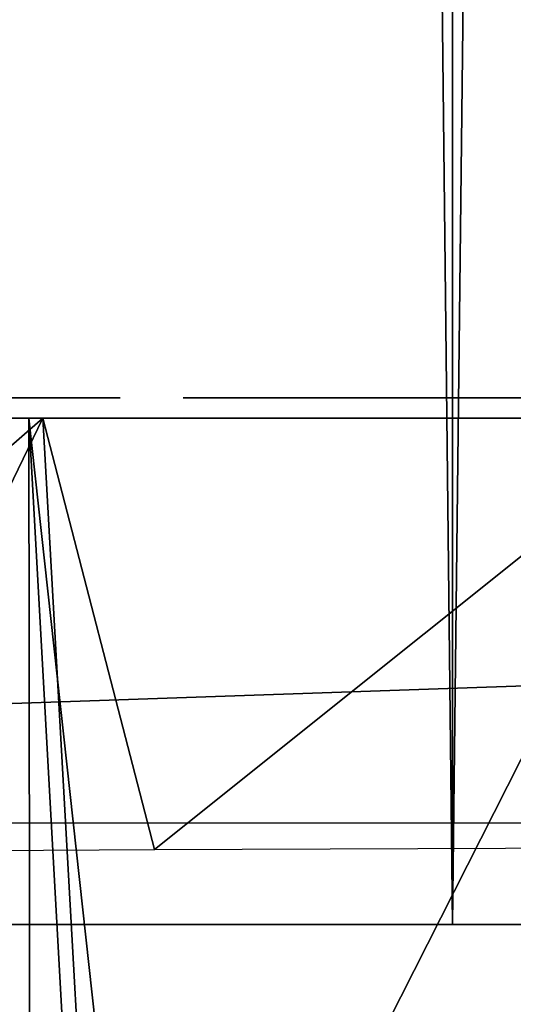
# Model space of a CAD drawing. Header units: millimetres. Extents: x -68 to 68, y 0 to 255.
# Tile 39 of 217: x -9.8 to -7.36, y 27.11 to 31.97. Entities that reach past the tile are written whole.
import ezdxf

# ---------------------------------------------------------------- set-up
doc = ezdxf.new("R2010")
doc.units = ezdxf.units.MM
doc.header["$LTSCALE"] = 41.718519
for name, color, linetype in [('15', 7, 'CONTINUOUS'), ('2', 7, 'CONTINUOUS'), ('20', 7, 'CONTINUOUS'), ('28', 7, 'CONTINUOUS'), ('29', 7, 'CONTINUOUS'), ('3', 7, 'CONTINUOUS'), ('5', 7, 'CONTINUOUS'), ('82', 7, 'CONTINUOUS'), ('83', 7, 'CONTINUOUS'), ('9', 7, 'CONTINUOUS')]:
    doc.layers.add(name, color=color, linetype=linetype)

msp = doc.modelspace()

# ---------------------------------------------------------------- linework, layer by layer
at = {"layer": '15', "color": 252, "linetype": 'Continuous', "true_color": 0x96918c}
for points in [[(-43.8192, 30, -48.3471), (-46.1387, 30, -46.1387), (43.8192, 30, -48.3471), (-43.8192, 30, -48.3471)], [(43.8192, 30, -48.3471), (-46.1387, 30, -46.1387), (46.1387, 30, -46.1387), (43.8192, 30, -48.3471)], [(46.1387, 30, -46.1387), (-46.1387, 30, -46.1387), (-43.4871, 30, -44.7371), (46.1387, 30, -46.1387)], [(-43.8192, 30, 48.3471), (46.1387, 30, 46.1387), (-46.1387, 30, 46.1387), (-43.8192, 30, 48.3471)], [(-46.1387, 30, 46.1387), (46.1387, 30, 46.1387), (43.4871, 30, 44.7371), (-46.1387, 30, 46.1387)], [(-43.3937, 30, 44.7336), (-46.1387, 30, 46.1387), (43.4871, 30, 44.7371), (-43.3937, 30, 44.7336)], [(-41.3942, 30, -50.4389), (-43.8192, 30, -48.3471), (41.3942, 30, -50.4389), (-41.3942, 30, -50.4389)], [(41.3942, 30, -50.4389), (-43.8192, 30, -48.3471), (43.8192, 30, -48.3471), (41.3942, 30, -50.4389)], [(43.8192, 30, 48.3471), (46.1387, 30, 46.1387), (-43.8192, 30, 48.3471), (43.8192, 30, 48.3471)], [(-41.3942, 30, 50.4389), (43.8192, 30, 48.3471), (-43.8192, 30, 48.3471), (-41.3942, 30, 50.4389)], [(43.3937, 30, -44.7336), (46.1387, 30, -46.1387), (-43.4871, 30, -44.7371), (43.3937, 30, -44.7336)], [(43.3937, 30, -44.7336), (-43.4871, 30, -44.7371), (-43.3007, 30, -44.7231), (43.3937, 30, -44.7336)], [(-43.209, 30, 44.7057), (-43.3937, 30, 44.7336), (43.3007, 30, 44.7231), (-43.209, 30, 44.7057)], [(-43.3937, 30, 44.7336), (43.4871, 30, 44.7371), (43.3007, 30, 44.7231), (-43.3937, 30, 44.7336)], [(43.209, 30, -44.7057), (43.3937, 30, -44.7336), (-43.3007, 30, -44.7231), (43.209, 30, -44.7057)], [(-43.1186, 30, -44.6815), (43.209, 30, -44.7057), (-43.3007, 30, -44.7231), (-43.1186, 30, -44.6815)], [(-43.0304, 30, 44.6507), (-43.209, 30, 44.7057), (43.1186, 30, 44.6815), (-43.0304, 30, 44.6507)], [(43.1186, 30, 44.6815), (-43.209, 30, 44.7057), (43.3007, 30, 44.7231), (43.1186, 30, 44.6815)], [(43.0304, 30, -44.6507), (43.209, 30, -44.7057), (-43.1186, 30, -44.6815), (43.0304, 30, -44.6507)], [(-42.9447, 30, -44.6133), (43.0304, 30, -44.6507), (-43.1186, 30, -44.6815), (-42.9447, 30, -44.6133)], [(-42.8621, 30, 44.5696), (-43.0304, 30, 44.6507), (42.9447, 30, 44.6133), (-42.8621, 30, 44.5696)], [(42.9447, 30, 44.6133), (-43.0304, 30, 44.6507), (43.1186, 30, 44.6815), (42.9447, 30, 44.6133)], [(42.8621, 30, -44.5696), (43.0304, 30, -44.6507), (-42.9447, 30, -44.6133), (42.8621, 30, -44.5696)], [(-42.7829, 30, -44.5199), (42.8621, 30, -44.5696), (-42.9447, 30, -44.6133), (-42.7829, 30, -44.5199)], [(-42.7077, 30, 44.4644), (-42.8621, 30, 44.5696), (42.7829, 30, 44.5199), (-42.7077, 30, 44.4644)], [(42.7829, 30, 44.5199), (-42.8621, 30, 44.5696), (42.9447, 30, 44.6133), (42.7829, 30, 44.5199)], [(42.7077, 30, -44.4644), (42.8621, 30, -44.5696), (-42.7829, 30, -44.5199), (42.7077, 30, -44.4644)], [(-42.6369, 30, -44.4034), (42.7077, 30, -44.4644), (-42.7829, 30, -44.5199), (-42.6369, 30, -44.4034)], [(-42.5708, 30, 44.3373), (-42.7077, 30, 44.4644), (42.6369, 30, 44.4034), (-42.5708, 30, 44.3373)], [(42.6369, 30, 44.4034), (-42.7077, 30, 44.4644), (42.7829, 30, 44.5199), (42.6369, 30, 44.4034)], [(42.5708, 30, -44.3373), (42.7077, 30, -44.4644), (-42.6369, 30, -44.4034), (42.5708, 30, -44.3373)], [(-42.5098, 30, -44.2664), (42.5708, 30, -44.3373), (-42.6369, 30, -44.4034), (-42.5098, 30, -44.2664)], [(-42.4543, 30, 44.1912), (-42.5708, 30, 44.3373), (42.5098, 30, 44.2664), (-42.4543, 30, 44.1912)], [(42.5098, 30, 44.2664), (-42.5708, 30, 44.3373), (42.6369, 30, 44.4034), (42.5098, 30, 44.2664)], [(42.4543, 30, -44.1912), (42.5708, 30, -44.3373), (-42.5098, 30, -44.2664), (42.4543, 30, -44.1912)], [(-42.4045, 30, -44.1121), (42.4543, 30, -44.1912), (-42.5098, 30, -44.2664), (-42.4045, 30, -44.1121)], [(-42.3609, 30, 44.0294), (-42.4543, 30, 44.1912), (42.4045, 30, 44.1121), (-42.3609, 30, 44.0294)], [(42.4045, 30, 44.1121), (-42.4543, 30, 44.1912), (42.5098, 30, 44.2664), (42.4045, 30, 44.1121)], [(42.3609, 30, -44.0294), (42.4543, 30, -44.1912), (-42.4045, 30, -44.1121), (42.3609, 30, -44.0294)], [(-42.3235, 30, -43.9437), (42.3609, 30, -44.0294), (-42.4045, 30, -44.1121), (-42.3235, 30, -43.9437)], [(-42.2926, 30, 43.8555), (-42.3609, 30, 44.0294), (42.3235, 30, 43.9437), (-42.2926, 30, 43.8555)], [(42.3235, 30, 43.9437), (-42.3609, 30, 44.0294), (42.4045, 30, 44.1121), (42.3235, 30, 43.9437)], [(42.2926, 30, -43.8555), (42.3609, 30, -44.0294), (-42.3235, 30, -43.9437), (42.2926, 30, -43.8555)], [(-42.2684, 30, -43.7652), (42.2926, 30, -43.8555), (-42.3235, 30, -43.9437), (-42.2684, 30, -43.7652)], [(-42.251, 30, 43.6734), (-42.2926, 30, 43.8555), (42.2684, 30, 43.7652), (-42.251, 30, 43.6734)], [(42.2684, 30, 43.7652), (-42.2926, 30, 43.8555), (42.3235, 30, 43.9437), (42.2684, 30, 43.7652)], [(42.251, 30, -43.6734), (42.2926, 30, -43.8555), (-42.2684, 30, -43.7652), (42.251, 30, -43.6734)], [(-42.2406, 30, -43.5805), (42.251, 30, -43.6734), (-42.2684, 30, -43.7652), (-42.2406, 30, -43.5805)], [(-2.6272, 30, 43.4333), (-5.245, 30, 43.1954), (-42.251, 30, 43.3007), (-2.6272, 30, 43.4333)], [(-42.251, 30, 43.3007), (-5.245, 30, 43.1954), (-41.3222, 30, 43.2782), (-42.251, 30, 43.3007)], [(-42.2371, 30, 43.4871), (-2.6272, 30, 43.4333), (-42.251, 30, 43.3007), (-42.2371, 30, 43.4871)], [(-42.251, 30, 43.6734), (0, 30, 43.5127), (-42.2371, 30, 43.4871), (-42.251, 30, 43.6734)], [(0, 30, 43.5127), (-42.251, 30, 43.6734), (42.2406, 30, 43.5805), (0, 30, 43.5127)], [(42.2406, 30, 43.5805), (-42.251, 30, 43.6734), (42.2684, 30, 43.7652), (42.2406, 30, 43.5805)], [(-2.6272, 30, -43.4333), (0, 30, -43.5127), (-42.2406, 30, -43.3937), (-2.6272, 30, -43.4333)], [(0, 30, -43.5127), (42.251, 30, -43.6734), (-42.2406, 30, -43.5805), (0, 30, -43.5127)], [(-42.2406, 30, -43.3937), (0, 30, -43.5127), (-42.2406, 30, -43.5805), (-42.2406, 30, -43.3937)], [(-2.6272, 30, -43.4333), (-42.2406, 30, -43.3937), (-41.4093, 30, -43.2782), (-2.6272, 30, -43.4333)], [(0, 30, 43.5127), (-2.6272, 30, 43.4333), (-42.2371, 30, 43.4871), (0, 30, 43.5127)], [(-41.3222, 30, -43.2782), (-2.6272, 30, -43.4333), (-41.4093, 30, -43.2782), (-41.3222, 30, -43.2782)], [(-38.8694, 30, -52.4093), (-41.3942, 30, -50.4389), (38.8694, 30, -52.4093), (-38.8694, 30, -52.4093)], [(38.8694, 30, -52.4093), (-41.3942, 30, -50.4389), (41.3942, 30, -50.4389), (38.8694, 30, -52.4093)], [(41.3942, 30, 50.4389), (43.8192, 30, 48.3471), (-41.3942, 30, 50.4389), (41.3942, 30, 50.4389)], [(-38.8694, 30, 52.4093), (41.3942, 30, 50.4389), (-41.3942, 30, 50.4389), (-38.8694, 30, 52.4093)], [(-41.3222, 30, 43.2782), (-5.245, 30, 43.1954), (-41.2365, 30, 43.2631), (-41.3222, 30, 43.2782)], [(-41.2365, 30, -43.2631), (-2.6272, 30, -43.4333), (-41.3222, 30, -43.2782), (-41.2365, 30, -43.2631)], [(-41.2365, 30, 43.2631), (-5.245, 30, 43.1954), (-41.1546, 30, 43.2333), (-41.2365, 30, 43.2631)], [(-41.1546, 30, -43.2333), (-2.6272, 30, -43.4333), (-41.2365, 30, -43.2631), (-41.1546, 30, -43.2333)], [(-41.1546, 30, 43.2333), (-5.245, 30, 43.1954), (-41.0792, 30, 43.1898), (-41.1546, 30, 43.2333)], [(-5.245, 30, -43.1954), (-2.6272, 30, -43.4333), (-41.1546, 30, -43.2333), (-5.245, 30, -43.1954)], [(-41.0792, 30, -43.1898), (-5.245, 30, -43.1954), (-41.1546, 30, -43.2333), (-41.0792, 30, -43.1898)], [(-5.245, 30, 43.1954), (-7.8434, 30, 42.7999), (-41.0792, 30, 43.1898), (-5.245, 30, 43.1954)], [(-7.8434, 30, 42.7999), (-41.0124, 30, 43.1337), (-41.0792, 30, 43.1898), (-7.8434, 30, 42.7999)], [(-41.0124, 30, -43.1337), (-5.245, 30, -43.1954), (-41.0792, 30, -43.1898), (-41.0124, 30, -43.1337)], [(-7.8434, 30, 42.7999), (-10.4132, 30, 42.2483), (-41.0124, 30, 43.1337), (-7.8434, 30, 42.7999)], [(-7.8434, 30, -42.7999), (-5.245, 30, -43.1954), (-41.0124, 30, -43.1337), (-7.8434, 30, -42.7999)], [(-39.5978, 30, -41.7191), (-7.8434, 30, -42.7999), (-41.0124, 30, -43.1337), (-39.5978, 30, -41.7191)], [(-10.4132, 30, -42.2483), (-7.8434, 30, -42.7999), (-39.5978, 30, -41.7191), (-10.4132, 30, -42.2483)], [(-36.2509, 30, -54.2534), (-38.8694, 30, -52.4093), (36.2509, 30, -54.2534), (-36.2509, 30, -54.2534)], [(36.2509, 30, -54.2534), (-38.8694, 30, -52.4093), (38.8694, 30, -52.4093), (36.2509, 30, -54.2534)], [(38.8694, 30, 52.4093), (41.3942, 30, 50.4389), (-38.8694, 30, 52.4093), (38.8694, 30, 52.4093)], [(-36.2509, 30, 54.2534), (38.8694, 30, 52.4093), (-38.8694, 30, 52.4093), (-36.2509, 30, 54.2534)], [(-33.5452, 30, -55.9668), (-36.2509, 30, -54.2534), (33.5452, 30, -55.9668), (-33.5452, 30, -55.9668)], [(33.5452, 30, -55.9668), (-36.2509, 30, -54.2534), (36.2509, 30, -54.2534), (33.5452, 30, -55.9668)], [(36.2509, 30, 54.2534), (38.8694, 30, 52.4093), (-36.2509, 30, 54.2534), (36.2509, 30, 54.2534)], [(-33.5452, 30, 55.9668), (36.2509, 30, 54.2534), (-36.2509, 30, 54.2534), (-33.5452, 30, 55.9668)], [(-30.7586, 30, -57.5454), (-33.5452, 30, -55.9668), (30.7586, 30, -57.5454), (-30.7586, 30, -57.5454)], [(30.7586, 30, -57.5454), (-33.5452, 30, -55.9668), (33.5452, 30, -55.9668), (30.7586, 30, -57.5454)], [(33.5452, 30, 55.9668), (36.2509, 30, 54.2534), (-33.5452, 30, 55.9668), (33.5452, 30, 55.9668)], [(-30.7586, 30, 57.5454), (33.5452, 30, 55.9668), (-33.5452, 30, 55.9668), (-30.7586, 30, 57.5454)], [(-27.898, 30, -58.9853), (-30.7586, 30, -57.5454), (-6.3296, 30, -58.9179), (-27.898, 30, -58.9853)], [(-30.7586, 30, -57.5454), (30.7586, 30, -57.5454), (10.3376, 30, -58.3463), (-30.7586, 30, -57.5454)], [(9.6519, 30, -58.4586), (-30.7586, 30, -57.5454), (10.3376, 30, -58.3463), (9.6519, 30, -58.4586)], [(-30.7586, 30, -57.5454), (9.6519, 30, -58.4586), (-6.3296, 30, -58.9179), (-30.7586, 30, -57.5454)], [(30.7586, 30, 57.5454), (33.5452, 30, 55.9668), (-30.7586, 30, 57.5454), (30.7586, 30, 57.5454)], [(-27.898, 30, 58.9853), (30.7586, 30, 57.5454), (-30.7586, 30, 57.5454), (-27.898, 30, 58.9853)], [(-24.9701, 30, -60.2832), (-27.898, 30, -58.9853), (-8.9002, 30, -60.2335), (-24.9701, 30, -60.2832)], [(-27.898, 30, -58.9853), (-6.3296, 30, -58.9179), (-7.9203, 30, -59.5819), (-27.898, 30, -58.9853)], [(-8.9002, 30, -60.2335), (-27.898, 30, -58.9853), (-8.8292, 30, -60.0981), (-8.9002, 30, -60.2335)], [(-8.8292, 30, -60.0981), (-27.898, 30, -58.9853), (-8.7394, 30, -59.9734), (-8.8292, 30, -60.0981)], [(-8.7394, 30, -59.9734), (-27.898, 30, -58.9853), (-8.6322, 30, -59.862), (-8.7394, 30, -59.9734)], [(-8.6322, 30, -59.862), (-27.898, 30, -58.9853), (-8.5091, 30, -59.766), (-8.6322, 30, -59.862)], [(-8.5091, 30, -59.766), (-27.898, 30, -58.9853), (-8.3731, 30, -59.6883), (-8.5091, 30, -59.766)], [(-8.3731, 30, -59.6883), (-27.898, 30, -58.9853), (-8.227, 30, -59.6308), (-8.3731, 30, -59.6883)], [(-8.227, 30, -59.6308), (-27.898, 30, -58.9853), (-8.0743, 30, -59.595), (-8.227, 30, -59.6308)], [(-8.0743, 30, -59.595), (-27.898, 30, -58.9853), (-7.9203, 30, -59.5819), (-8.0743, 30, -59.595)], [(27.898, 30, 58.9853), (30.7586, 30, 57.5454), (-27.898, 30, 58.9853), (27.898, 30, 58.9853)], [(-24.9701, 30, 60.2832), (27.898, 30, 58.9853), (-27.898, 30, 58.9853), (-24.9701, 30, 60.2832)], [(-8.9815, 30, -60.5275), (-24.9701, 30, -60.2832), (-8.9508, 30, -60.376), (-8.9815, 30, -60.5275)], [(-24.9701, 30, -60.2832), (-8.9815, 30, -60.5275), (-9.7652, 30, -60.5466), (-24.9701, 30, -60.2832)], [(-8.9508, 30, -60.376), (-24.9701, 30, -60.2832), (-8.9002, 30, -60.2335), (-8.9508, 30, -60.376)], [(-9.843, 30, -60.5549), (-24.9701, 30, -60.2832), (-9.7652, 30, -60.5466), (-9.843, 30, -60.5549)], [(24.9701, 30, 60.2832), (27.898, 30, 58.9853), (-24.9701, 30, 60.2832), (24.9701, 30, 60.2832)], [(-21.9821, 30, 61.4357), (24.9701, 30, 60.2832), (-24.9701, 30, 60.2832), (-21.9821, 30, 61.4357)], [(-18.941, 30, -62.4404), (-21.9821, 30, -61.4357), (-0.8774, 30, -62.2897), (-18.941, 30, -62.4404)], [(-0.8774, 30, -62.2897), (-21.9821, 30, -61.4357), (-0.9665, 30, -62.2811), (-0.8774, 30, -62.2897)], [(-0.9665, 30, -62.2811), (-21.9821, 30, -61.4357), (-2.6083, 30, -62.199), (-0.9665, 30, -62.2811)], [(-2.6083, 30, -62.199), (-21.9821, 30, -61.4357), (-3.2399, 30, -62.1656), (-2.6083, 30, -62.199)], [(-3.2399, 30, -62.1656), (-21.9821, 30, -61.4357), (-5.3201, 30, -62.0683), (-3.2399, 30, -62.1656)], [(-5.3201, 30, -62.0683), (-21.9821, 30, -61.4357), (-5.4075, 30, -62.0533), (-5.3201, 30, -62.0683)], [(-5.4075, 30, -62.0533), (-21.9821, 30, -61.4357), (-5.5117, 30, -62.0203), (-5.4075, 30, -62.0533)], [(-5.5117, 30, -62.0203), (-21.9821, 30, -61.4357), (-5.6097, 30, -61.9781), (-5.5117, 30, -62.0203)], [(-5.6097, 30, -61.9781), (-21.9821, 30, -61.4357), (-5.9412, 30, -61.9594), (-5.6097, 30, -61.9781)], [(-5.9412, 30, -61.9594), (-21.9821, 30, -61.4357), (-6.592, 30, -61.9022), (-5.9412, 30, -61.9594)], [(-6.592, 30, -61.9022), (-21.9821, 30, -61.4357), (-7.8889, 30, -61.7538), (-6.592, 30, -61.9022)], [(-7.8889, 30, -61.7538), (-21.9821, 30, -61.4357), (-8.0449, 30, -61.7447), (-7.8889, 30, -61.7538)], [(-8.0449, 30, -61.7447), (-21.9821, 30, -61.4357), (-8.1964, 30, -61.714), (-8.0449, 30, -61.7447)], [(-8.1964, 30, -61.714), (-21.9821, 30, -61.4357), (-8.339, 30, -61.6634), (-8.1964, 30, -61.714)], [(-8.339, 30, -61.6634), (-21.9821, 30, -61.4357), (-8.4744, 30, -61.5925), (-8.339, 30, -61.6634)], [(-8.4744, 30, -61.5925), (-21.9821, 30, -61.4357), (-8.599, 30, -61.5026), (-8.4744, 30, -61.5925)], [(-8.599, 30, -61.5026), (-21.9821, 30, -61.4357), (-9.7491, 30, -61.4579), (-8.599, 30, -61.5026)], [(-9.7491, 30, -61.4579), (-21.9821, 30, -61.4357), (-9.8311, 30, -61.4519), (-9.7491, 30, -61.4579)], [(21.9821, 30, 61.4357), (24.9701, 30, 60.2832), (-21.9821, 30, 61.4357), (21.9821, 30, 61.4357)], [(-18.941, 30, 62.4404), (21.9821, 30, 61.4357), (-21.9821, 30, 61.4357), (-18.941, 30, 62.4404)], [(-15.8545, 30, -63.2945), (-18.941, 30, -62.4404), (15.8545, 30, -63.2945), (-15.8545, 30, -63.2945)], [(15.8545, 30, -63.2945), (-18.941, 30, -62.4404), (18.941, 30, -62.4404), (15.8545, 30, -63.2945)], [(18.941, 30, -62.4404), (-18.941, 30, -62.4404), (-0.8774, 30, -62.2897), (18.941, 30, -62.4404)], [(18.941, 30, 62.4404), (21.9821, 30, 61.4357), (-18.941, 30, 62.4404), (18.941, 30, 62.4404)], [(-15.8545, 30, 63.2945), (18.941, 30, 62.4404), (-18.941, 30, 62.4404), (-15.8545, 30, 63.2945)], [(-12.7296, 30, -63.9962), (-15.8545, 30, -63.2945), (12.7296, 30, -63.9962), (-12.7296, 30, -63.9962)], [(12.7296, 30, -63.9962), (-15.8545, 30, -63.2945), (15.8545, 30, -63.2945), (12.7296, 30, -63.9962)], [(15.8545, 30, 63.2945), (18.941, 30, 62.4404), (-15.8545, 30, 63.2945), (15.8545, 30, 63.2945)], [(-12.7296, 30, 63.9962), (15.8545, 30, 63.2945), (-15.8545, 30, 63.2945), (-12.7296, 30, 63.9962)], [(-9.5742, 30, -64.5438), (-12.7296, 30, -63.9962), (9.5742, 30, -64.5438), (-9.5742, 30, -64.5438)], [(9.5742, 30, -64.5438), (-12.7296, 30, -63.9962), (12.7296, 30, -63.9962), (9.5742, 30, -64.5438)], [(12.7296, 30, 63.9962), (15.8545, 30, 63.2945), (-12.7296, 30, 63.9962), (12.7296, 30, 63.9962)], [(-9.5742, 30, 64.5438), (12.7296, 30, 63.9962), (-12.7296, 30, 63.9962), (-9.5742, 30, 64.5438)], [(-9.7652, 30, -60.5466), (-8.9815, 30, -60.5275), (-9.6871, 30, -60.5521), (-9.7652, 30, -60.5466)], [(-9.669, 30, -61.4497), (-8.599, 30, -61.5026), (-9.7491, 30, -61.4579), (-9.669, 30, -61.4497)], [(-8.9815, 30, -60.5275), (-8.9906, 30, -60.6835), (-9.6871, 30, -60.5521), (-8.9815, 30, -60.5275)], [(-9.6871, 30, -60.5521), (-8.9906, 30, -60.6835), (-9.6095, 30, -60.5715), (-9.6871, 30, -60.5521)], [(-9.5906, 30, -61.4273), (-8.599, 30, -61.5026), (-9.669, 30, -61.4497), (-9.5906, 30, -61.4273)], [(-9.6095, 30, -60.5715), (-8.9906, 30, -60.6835), (-9.5382, 30, -60.603), (-9.6095, 30, -60.5715)], [(-8.7104, 30, -61.3954), (-8.599, 30, -61.5026), (-9.5906, 30, -61.4273), (-8.7104, 30, -61.3954)], [(-9.5188, 30, -61.392), (-8.7104, 30, -61.3954), (-9.5906, 30, -61.4273), (-9.5188, 30, -61.392)], [(-6.3956, 30, -64.9358), (-9.5742, 30, -64.5438), (6.3956, 30, -64.9358), (-6.3956, 30, -64.9358)], [(6.3956, 30, -64.9358), (-9.5742, 30, -64.5438), (9.5742, 30, -64.5438), (6.3956, 30, -64.9358)], [(9.5742, 30, 64.5438), (12.7296, 30, 63.9962), (-9.5742, 30, 64.5438), (9.5742, 30, 64.5438)], [(-6.3956, 30, 64.9358), (9.5742, 30, 64.5438), (-9.5742, 30, 64.5438), (-6.3956, 30, 64.9358)], [(-9.5382, 30, -60.603), (-8.9906, 30, -60.6835), (-9.4724, 30, -60.6469), (-9.5382, 30, -60.603)], [(-9.455, 30, -61.3452), (-8.7104, 30, -61.3954), (-9.5188, 30, -61.392), (-9.455, 30, -61.3452)], [(-9.4724, 30, -60.6469), (-8.9906, 30, -60.6835), (-9.4153, 30, -60.7015), (-9.4724, 30, -60.6469)], [(-9.4011, 30, -61.2889), (-8.7104, 30, -61.3954), (-9.455, 30, -61.3452), (-9.4011, 30, -61.2889)], [(-8.9906, 30, -60.6835), (-8.9775, 30, -60.8375), (-9.4153, 30, -60.7015), (-8.9906, 30, -60.6835)], [(-9.4153, 30, -60.7015), (-8.9775, 30, -60.8375), (-9.368, 30, -60.7659), (-9.4153, 30, -60.7015)], [(-8.8065, 30, -61.2723), (-8.7104, 30, -61.3954), (-9.4011, 30, -61.2889), (-8.8065, 30, -61.2723)], [(-9.3578, 30, -61.224), (-8.8065, 30, -61.2723), (-9.4011, 30, -61.2889), (-9.3578, 30, -61.224)], [(-9.368, 30, -60.7659), (-8.9775, 30, -60.8375), (-9.3324, 30, -60.8379), (-9.368, 30, -60.7659)], [(-9.3267, 30, -61.1536), (-8.8065, 30, -61.2723), (-9.3578, 30, -61.224), (-9.3267, 30, -61.1536)], [(-8.9775, 30, -60.8375), (-8.9417, 30, -60.9903), (-9.3324, 30, -60.8379), (-8.9775, 30, -60.8375)], [(-9.3324, 30, -60.8379), (-8.9417, 30, -60.9903), (-9.3099, 30, -60.916), (-9.3324, 30, -60.8379)], [(-8.8842, 30, -61.1363), (-8.8065, 30, -61.2723), (-9.3267, 30, -61.1536), (-8.8842, 30, -61.1363)], [(-9.3075, 30, -61.0764), (-8.8842, 30, -61.1363), (-9.3267, 30, -61.1536), (-9.3075, 30, -61.0764)], [(-9.3099, 30, -60.916), (-8.9417, 30, -60.9903), (-9.3017, 30, -60.9955), (-9.3099, 30, -60.916)], [(-9.3017, 30, -60.9955), (-8.8842, 30, -61.1363), (-9.3075, 30, -61.0764), (-9.3017, 30, -60.9955)], [(-8.9417, 30, -60.9903), (-8.8842, 30, -61.1363), (-9.3017, 30, -60.9955), (-8.9417, 30, -60.9903)], [(-7.9203, 30, -59.5819), (-6.3296, 30, -58.9179), (-7.7643, 30, -59.591), (-7.9203, 30, -59.5819)], [(-7.7349, 30, -61.7407), (-6.592, 30, -61.9022), (-7.8889, 30, -61.7538), (-7.7349, 30, -61.7407)], [(-7.7643, 30, -59.591), (-6.3296, 30, -58.9179), (-7.6128, 30, -59.6217), (-7.7643, 30, -59.591)], [(-7.5822, 30, -61.705), (-6.592, 30, -61.9022), (-7.7349, 30, -61.7407), (-7.5822, 30, -61.705)], [(-7.6128, 30, -59.6217), (-6.3296, 30, -58.9179), (-7.4702, 30, -59.6723), (-7.6128, 30, -59.6217)], [(-7.4361, 30, -61.6474), (-6.592, 30, -61.9022), (-7.5822, 30, -61.705), (-7.4361, 30, -61.6474)], [(-7.4702, 30, -59.6723), (-6.3296, 30, -58.9179), (-7.3348, 30, -59.7433), (-7.4702, 30, -59.6723)], [(-7.3001, 30, -61.5697), (-6.592, 30, -61.9022), (-7.4361, 30, -61.6474), (-7.3001, 30, -61.5697)]]:
    msp.add_3dface(points, dxfattribs=at)
at = {"layer": '2', "color": 7, "linetype": 'Continuous', "true_color": 0xf5f5f5}
for points in [[(-9.6842, 30, -65.2856), (-6.4691, 30, -65.6822), (-31.0915, 30, -69), (-9.6842, 30, -65.2856)], [(-31.0915, 30, -69), (-6.4691, 30, -65.6822), (31.0915, 30, -69), (-31.0915, 30, -69)], [(-12.876, 30, -64.7318), (-9.6842, 30, -65.2856), (-31.0915, 30, -69), (-12.876, 30, -64.7318)], [(-9.6842, 30, 65.2856), (-12.876, 30, 64.7318), (-16.1549, 30, 65.5383), (-9.6842, 30, 65.2856)], [(-6.4691, 30, 65.6822), (-9.6842, 30, 65.2856), (-16.1549, 30, 65.5383), (-6.4691, 30, 65.6822)], [(-12.9694, 30, 66.2423), (-6.4691, 30, 65.6822), (-16.1549, 30, 65.5383), (-12.9694, 30, 66.2423)], [(-3.2385, 30, 65.9205), (-6.4691, 30, 65.6822), (-12.9694, 30, 66.2423), (-3.2385, 30, 65.9205)], [(0, 30, 66), (-3.2385, 30, 65.9205), (-12.9694, 30, 66.2423), (0, 30, 66)], [(12.9694, 30, 66.2423), (0, 30, 66), (-12.9694, 30, 66.2423), (12.9694, 30, 66.2423)], [(-9.7537, 30, 66.7916), (12.9694, 30, 66.2423), (-12.9694, 30, 66.2423), (-9.7537, 30, 66.7916)], [(9.7537, 30, 66.7916), (12.9694, 30, 66.2423), (-9.7537, 30, 66.7916), (9.7537, 30, 66.7916)], [(-6.5151, 30, 67.1848), (9.7537, 30, 66.7916), (-9.7537, 30, 66.7916), (-6.5151, 30, 67.1848)]]:
    msp.add_3dface(points, dxfattribs=at)
at = {"layer": '20', "color": 252, "linetype": 'Continuous', "true_color": 0x96918c}
for points in [[(-7.4474, 30, -60.6488), (-7.4508, 30, -60.727), (-8.3619, 30, -60.6879), (-7.4474, 30, -60.6488)], [(-8.3619, 30, -60.6879), (-7.4508, 30, -60.727), (-8.3519, 30, -60.7648), (-8.3619, 30, -60.6879)], [(-8.3585, 30, -60.6087), (-7.4474, 30, -60.6488), (-8.3619, 30, -60.6879), (-8.3585, 30, -60.6087)], [(-7.4573, 30, -60.5725), (-7.4474, 30, -60.6488), (-8.3585, 30, -60.6087), (-7.4573, 30, -60.5725)], [(-8.3416, 30, -60.5323), (-7.4573, 30, -60.5725), (-8.3585, 30, -60.6087), (-8.3416, 30, -60.5323)], [(-8.3519, 30, -60.7648), (-7.4508, 30, -60.727), (-7.4682, 30, -60.8062), (-8.3519, 30, -60.7648)], [(-8.3282, 30, -60.8404), (-8.3519, 30, -60.7648), (-7.4682, 30, -60.8062), (-8.3282, 30, -60.8404)], [(-7.4807, 30, -60.4977), (-7.4573, 30, -60.5725), (-8.3416, 30, -60.5323), (-7.4807, 30, -60.4977)], [(-8.3115, 30, -60.4601), (-7.4807, 30, -60.4977), (-8.3416, 30, -60.5323), (-8.3115, 30, -60.4601)], [(-8.2917, 30, -60.9111), (-8.3282, 30, -60.8404), (-7.4987, 30, -60.8801), (-8.2917, 30, -60.9111)], [(-7.4987, 30, -60.8801), (-8.3282, 30, -60.8404), (-7.4682, 30, -60.8062), (-7.4987, 30, -60.8801)], [(-7.5169, 30, -60.4278), (-7.4807, 30, -60.4977), (-8.3115, 30, -60.4601), (-7.5169, 30, -60.4278)], [(-8.2682, 30, -60.3927), (-7.5169, 30, -60.4278), (-8.3115, 30, -60.4601), (-8.2682, 30, -60.3927)], [(-8.2429, 30, -60.9753), (-8.2917, 30, -60.9111), (-7.5425, 30, -60.9486), (-8.2429, 30, -60.9753)], [(-7.5425, 30, -60.9486), (-8.2917, 30, -60.9111), (-7.4987, 30, -60.8801), (-7.5425, 30, -60.9486)], [(-7.5653, 30, -60.3642), (-7.5169, 30, -60.4278), (-8.2682, 30, -60.3927), (-7.5653, 30, -60.3642)], [(-8.2135, 30, -60.3338), (-7.5653, 30, -60.3642), (-8.2682, 30, -60.3927), (-8.2135, 30, -60.3338)], [(-8.1835, 30, -61.0302), (-8.2429, 30, -60.9753), (-7.597, 30, -61.0075), (-8.1835, 30, -61.0302)], [(-7.597, 30, -61.0075), (-8.2429, 30, -60.9753), (-7.5425, 30, -60.9486), (-7.597, 30, -61.0075)], [(-7.6244, 30, -60.3097), (-7.5653, 30, -60.3642), (-8.2135, 30, -60.3338), (-7.6244, 30, -60.3097)], [(-8.1493, 30, -60.2852), (-7.6244, 30, -60.3097), (-8.2135, 30, -60.3338), (-8.1493, 30, -60.2852)], [(-8.1151, 30, -61.0741), (-8.1835, 30, -61.0302), (-7.6607, 30, -61.0558), (-8.1151, 30, -61.0741)], [(-7.6607, 30, -61.0558), (-8.1835, 30, -61.0302), (-7.597, 30, -61.0075), (-7.6607, 30, -61.0558)], [(-7.693, 30, -60.266), (-7.6244, 30, -60.3097), (-8.1493, 30, -60.2852), (-7.693, 30, -60.266)], [(-8.0782, 30, -60.2486), (-7.693, 30, -60.266), (-8.1493, 30, -60.2852), (-8.0782, 30, -60.2486)], [(-8.0416, 30, -61.1045), (-8.1151, 30, -61.0741), (-7.731, 30, -61.0919), (-8.0416, 30, -61.1045)], [(-7.731, 30, -61.0919), (-8.1151, 30, -61.0741), (-7.6607, 30, -61.0558), (-7.731, 30, -61.0919)], [(-7.7669, 30, -60.2355), (-7.693, 30, -60.266), (-8.0782, 30, -60.2486), (-7.7669, 30, -60.2355)], [(-8.0021, 30, -60.2248), (-7.7669, 30, -60.2355), (-8.0782, 30, -60.2486), (-8.0021, 30, -60.2248)], [(-7.9638, 30, -61.1217), (-8.0416, 30, -61.1045), (-7.8065, 30, -61.1153), (-7.9638, 30, -61.1217)], [(-7.8065, 30, -61.1153), (-8.0416, 30, -61.1045), (-7.731, 30, -61.0919), (-7.8065, 30, -61.1153)], [(-7.846, 30, -60.2181), (-7.7669, 30, -60.2355), (-8.0021, 30, -60.2248), (-7.846, 30, -60.2181)], [(-7.9247, 30, -60.2147), (-7.846, 30, -60.2181), (-8.0021, 30, -60.2248), (-7.9247, 30, -60.2147)], [(-7.8838, 30, -61.1252), (-7.9638, 30, -61.1217), (-7.8065, 30, -61.1153), (-7.8838, 30, -61.1252)]]:
    msp.add_3dface(points, dxfattribs=at)
at = {"layer": '28', "color": 252, "linetype": 'Continuous', "true_color": 0x96918c}
for points in [[(-8.9903, 30.1, -60.6984), (-8.9815, 30.1, -60.5275), (-8.9724, 30.1, -60.867), (-8.9903, 30.1, -60.6984)], [(-8.9815, 30.1, -60.5275), (-8.9462, 30.1, -60.3601), (-8.9724, 30.1, -60.867), (-8.9815, 30.1, -60.5275)], [(-8.9724, 30.1, -60.867), (-8.9462, 30.1, -60.3601), (-8.9282, 30.1, -61.0307), (-8.9724, 30.1, -60.867)], [(-8.9462, 30.1, -60.3601), (-8.8857, 30.1, -60.2018), (-8.9282, 30.1, -61.0307), (-8.9462, 30.1, -60.3601)], [(-8.9282, 30.1, -61.0307), (-8.8857, 30.1, -60.2018), (-8.8586, 30.1, -61.1864), (-8.9282, 30.1, -61.0307)], [(-8.8857, 30.1, -60.2018), (-8.801, 30.1, -60.0548), (-8.8586, 30.1, -61.1864), (-8.8857, 30.1, -60.2018)], [(-8.8586, 30.1, -61.1864), (-8.801, 30.1, -60.0548), (-8.7651, 30.1, -61.3299), (-8.8586, 30.1, -61.1864)], [(-8.801, 30.1, -60.0548), (-8.6938, 30.1, -59.9222), (-8.7651, 30.1, -61.3299), (-8.801, 30.1, -60.0548)], [(-8.7651, 30.1, -61.3299), (-8.6938, 30.1, -59.9222), (-8.6503, 30.1, -61.4571), (-8.7651, 30.1, -61.3299)], [(-8.6938, 30.1, -59.9222), (-8.5667, 30.1, -59.8074), (-8.6503, 30.1, -61.4571), (-8.6938, 30.1, -59.9222)], [(-8.6503, 30.1, -61.4571), (-8.5667, 30.1, -59.8074), (-8.5177, 30.1, -61.5643), (-8.6503, 30.1, -61.4571)], [(-8.5667, 30.1, -59.8074), (-8.4232, 30.1, -59.7139), (-8.5177, 30.1, -61.5643), (-8.5667, 30.1, -59.8074)], [(-8.5177, 30.1, -61.5643), (-8.4232, 30.1, -59.7139), (-8.3707, 30.1, -61.6489), (-8.5177, 30.1, -61.5643)], [(-8.4232, 30.1, -59.7139), (-8.2675, 30.1, -59.6443), (-8.3585, 30.1, -60.6087), (-8.4232, 30.1, -59.7139)], [(-8.3707, 30.1, -61.6489), (-8.4232, 30.1, -59.7139), (-8.3619, 30.1, -60.6884), (-8.3707, 30.1, -61.6489)], [(-8.3619, 30.1, -60.6884), (-8.4232, 30.1, -59.7139), (-8.3585, 30.1, -60.6087), (-8.3619, 30.1, -60.6884)], [(-8.2124, 30.1, -61.7095), (-8.3707, 30.1, -61.6489), (-8.2411, 30.1, -60.9773), (-8.2124, 30.1, -61.7095)], [(-8.2411, 30.1, -60.9773), (-8.3707, 30.1, -61.6489), (-8.2902, 30.1, -60.9135), (-8.2411, 30.1, -60.9773)], [(-8.2902, 30.1, -60.9135), (-8.3707, 30.1, -61.6489), (-8.3274, 30.1, -60.8425), (-8.2902, 30.1, -60.9135)], [(-8.3274, 30.1, -60.8425), (-8.3707, 30.1, -61.6489), (-8.3514, 30.1, -60.7668), (-8.3274, 30.1, -60.8425)], [(-8.3514, 30.1, -60.7668), (-8.3707, 30.1, -61.6489), (-8.3619, 30.1, -60.6884), (-8.3514, 30.1, -60.7668)], [(-8.3585, 30.1, -60.6087), (-8.2675, 30.1, -59.6443), (-8.3417, 30.1, -60.5326), (-8.3585, 30.1, -60.6087)], [(-8.3417, 30.1, -60.5326), (-8.2675, 30.1, -59.6443), (-8.3119, 30.1, -60.4607), (-8.3417, 30.1, -60.5326)], [(-8.3119, 30.1, -60.4607), (-8.2675, 30.1, -59.6443), (-8.2695, 30.1, -60.3944), (-8.3119, 30.1, -60.4607)], [(-8.2695, 30.1, -60.3944), (-8.2675, 30.1, -59.6443), (-8.2155, 30.1, -60.3356), (-8.2695, 30.1, -60.3944)], [(-8.2675, 30.1, -59.6443), (-8.1037, 30.1, -59.6001), (-8.2155, 30.1, -60.3356), (-8.2675, 30.1, -59.6443)], [(-8.1818, 30.1, -61.0315), (-8.2124, 30.1, -61.7095), (-8.2411, 30.1, -60.9773), (-8.1818, 30.1, -61.0315)], [(-8.2155, 30.1, -60.3356), (-8.1037, 30.1, -59.6001), (-8.1516, 30.1, -60.2866), (-8.2155, 30.1, -60.3356)], [(-8.0449, 30.1, -61.7447), (-8.2124, 30.1, -61.7095), (-8.1145, 30.1, -61.0744), (-8.0449, 30.1, -61.7447)], [(-8.1145, 30.1, -61.0744), (-8.2124, 30.1, -61.7095), (-8.1818, 30.1, -61.0315), (-8.1145, 30.1, -61.0744)], [(-8.1516, 30.1, -60.2866), (-8.1037, 30.1, -59.6001), (-8.0801, 30.1, -60.2494), (-8.1516, 30.1, -60.2866)], [(-8.0413, 30.1, -61.1046), (-8.0449, 30.1, -61.7447), (-8.1145, 30.1, -61.0744), (-8.0413, 30.1, -61.1046)], [(-8.1037, 30.1, -59.6001), (-7.9352, 30.1, -59.5822), (-8.0801, 30.1, -60.2494), (-8.1037, 30.1, -59.6001)], [(-8.0801, 30.1, -60.2494), (-7.9352, 30.1, -59.5822), (-8.0039, 30.1, -60.2252), (-8.0801, 30.1, -60.2494)], [(-7.874, 30.1, -61.7535), (-8.0449, 30.1, -61.7447), (-7.883, 30.1, -61.1252), (-7.874, 30.1, -61.7535)], [(-7.9638, 30.1, -61.1217), (-8.0449, 30.1, -61.7447), (-8.0413, 30.1, -61.1046), (-7.9638, 30.1, -61.1217)], [(-8.0449, 30.1, -61.7447), (-7.9638, 30.1, -61.1217), (-7.883, 30.1, -61.1252), (-8.0449, 30.1, -61.7447)], [(-8.0039, 30.1, -60.2252), (-7.9352, 30.1, -59.5822), (-7.9253, 30.1, -60.2148), (-8.0039, 30.1, -60.2252)], [(-7.9352, 30.1, -59.5822), (-7.7643, 30.1, -59.591), (-7.9253, 30.1, -60.2148), (-7.9352, 30.1, -59.5822)], [(-7.9253, 30.1, -60.2148), (-7.7643, 30.1, -59.591), (-7.846, 30.1, -60.2181), (-7.9253, 30.1, -60.2148)], [(-7.8041, 30.1, -61.1148), (-7.874, 30.1, -61.7535), (-7.883, 30.1, -61.1252), (-7.8041, 30.1, -61.1148)], [(-7.7055, 30.1, -61.7356), (-7.874, 30.1, -61.7535), (-7.7284, 30.1, -61.0908), (-7.7055, 30.1, -61.7356)], [(-7.7284, 30.1, -61.0908), (-7.874, 30.1, -61.7535), (-7.8041, 30.1, -61.1148), (-7.7284, 30.1, -61.0908)], [(-7.846, 30.1, -60.2181), (-7.7643, 30.1, -59.591), (-7.7671, 30.1, -60.2354), (-7.846, 30.1, -60.2181)], [(-7.7671, 30.1, -60.2354), (-7.7643, 30.1, -59.591), (-7.6934, 30.1, -60.2658), (-7.7671, 30.1, -60.2354)], [(-7.7643, 30.1, -59.591), (-7.5969, 30.1, -59.6263), (-7.6934, 30.1, -60.2658), (-7.7643, 30.1, -59.591)], [(-7.6578, 30.1, -61.054), (-7.7055, 30.1, -61.7356), (-7.7284, 30.1, -61.0908), (-7.6578, 30.1, -61.054)], [(-7.5417, 30.1, -61.6914), (-7.7055, 30.1, -61.7356), (-7.5947, 30.1, -61.0054), (-7.5417, 30.1, -61.6914)], [(-7.5947, 30.1, -61.0054), (-7.7055, 30.1, -61.7356), (-7.6578, 30.1, -61.054), (-7.5947, 30.1, -61.0054)], [(-7.6934, 30.1, -60.2658), (-7.5969, 30.1, -59.6263), (-7.6262, 30.1, -60.3083), (-7.6934, 30.1, -60.2658)], [(-7.6262, 30.1, -60.3083), (-7.5969, 30.1, -59.6263), (-7.5672, 30.1, -60.3621), (-7.6262, 30.1, -60.3083)], [(-7.5969, 30.1, -59.6263), (-7.4386, 30.1, -59.6868), (-7.5672, 30.1, -60.3621), (-7.5969, 30.1, -59.6263)], [(-7.541, 30.1, -60.9466), (-7.5417, 30.1, -61.6914), (-7.5947, 30.1, -61.0054), (-7.541, 30.1, -60.9466)], [(-7.5672, 30.1, -60.3621), (-7.4386, 30.1, -59.6868), (-7.5185, 30.1, -60.4252), (-7.5672, 30.1, -60.3621)], [(-7.3861, 30.1, -61.6218), (-7.5417, 30.1, -61.6914), (-7.4508, 30.1, -60.727), (-7.3861, 30.1, -61.6218)], [(-7.4508, 30.1, -60.727), (-7.5417, 30.1, -61.6914), (-7.4681, 30.1, -60.806), (-7.4508, 30.1, -60.727)], [(-7.4681, 30.1, -60.806), (-7.5417, 30.1, -61.6914), (-7.4984, 30.1, -60.8796), (-7.4681, 30.1, -60.806)], [(-7.4984, 30.1, -60.8796), (-7.5417, 30.1, -61.6914), (-7.541, 30.1, -60.9466), (-7.4984, 30.1, -60.8796)], [(-7.5185, 30.1, -60.4252), (-7.4386, 30.1, -59.6868), (-7.4817, 30.1, -60.4954), (-7.5185, 30.1, -60.4252)], [(-7.4817, 30.1, -60.4954), (-7.4386, 30.1, -59.6868), (-7.4578, 30.1, -60.5704), (-7.4817, 30.1, -60.4954)], [(-7.4578, 30.1, -60.5704), (-7.4386, 30.1, -59.6868), (-7.4474, 30.1, -60.648), (-7.4578, 30.1, -60.5704)], [(-7.4474, 30.1, -60.648), (-7.3861, 30.1, -61.6218), (-7.4508, 30.1, -60.727), (-7.4474, 30.1, -60.648)], [(-7.4386, 30.1, -59.6868), (-7.3861, 30.1, -61.6218), (-7.4474, 30.1, -60.648), (-7.4386, 30.1, -59.6868)], [(-7.2916, 30.1, -59.7714), (-7.3861, 30.1, -61.6218), (-7.4386, 30.1, -59.6868), (-7.2916, 30.1, -59.7714)], [(-7.2426, 30.1, -61.5283), (-7.3861, 30.1, -61.6218), (-7.2916, 30.1, -59.7714), (-7.2426, 30.1, -61.5283)]]:
    msp.add_3dface(points, dxfattribs=at)
at = {"layer": '29', "color": 252, "linetype": 'Continuous', "true_color": 0x96918c}
for points in [[(-9.7649, 30.1, -60.5466), (-9.8311, 30.1, -61.4519), (-9.8423, 30.1, -60.5548), (-9.7649, 30.1, -60.5466)], [(-9.7494, 30.1, -61.4579), (-9.8311, 30.1, -61.4519), (-9.7649, 30.1, -60.5466), (-9.7494, 30.1, -61.4579)], [(-9.6871, 30.1, -60.5521), (-9.7494, 30.1, -61.4579), (-9.7649, 30.1, -60.5466), (-9.6871, 30.1, -60.5521)], [(-9.6696, 30.1, -61.4498), (-9.7494, 30.1, -61.4579), (-9.6871, 30.1, -60.5521), (-9.6696, 30.1, -61.4498)], [(-9.6087, 30.1, -60.5718), (-9.6696, 30.1, -61.4498), (-9.6871, 30.1, -60.5521), (-9.6087, 30.1, -60.5718)], [(-9.593, 30.1, -61.4282), (-9.6696, 30.1, -61.4498), (-9.6087, 30.1, -60.5718), (-9.593, 30.1, -61.4282)], [(-9.536, 30.1, -60.6042), (-9.593, 30.1, -61.4282), (-9.6087, 30.1, -60.5718), (-9.536, 30.1, -60.6042)], [(-9.5217, 30.1, -61.3937), (-9.593, 30.1, -61.4282), (-9.536, 30.1, -60.6042), (-9.5217, 30.1, -61.3937)], [(-9.4702, 30.1, -60.6487), (-9.5217, 30.1, -61.3937), (-9.536, 30.1, -60.6042), (-9.4702, 30.1, -60.6487)], [(-9.4577, 30.1, -61.3475), (-9.5217, 30.1, -61.3937), (-9.4702, 30.1, -60.6487), (-9.4577, 30.1, -61.3475)], [(-9.4131, 30.1, -60.7041), (-9.4577, 30.1, -61.3475), (-9.4702, 30.1, -60.6487), (-9.4131, 30.1, -60.7041)], [(-9.403, 30.1, -61.2912), (-9.4577, 30.1, -61.3475), (-9.4131, 30.1, -60.7041), (-9.403, 30.1, -61.2912)], [(-9.3663, 30.1, -60.7686), (-9.403, 30.1, -61.2912), (-9.4131, 30.1, -60.7041), (-9.3663, 30.1, -60.7686)], [(-9.3591, 30.1, -61.2264), (-9.403, 30.1, -61.2912), (-9.3663, 30.1, -60.7686), (-9.3591, 30.1, -61.2264)], [(-9.3315, 30.1, -60.8402), (-9.3591, 30.1, -61.2264), (-9.3663, 30.1, -60.7686), (-9.3315, 30.1, -60.8402)], [(-9.327, 30.1, -61.1544), (-9.3591, 30.1, -61.2264), (-9.3315, 30.1, -60.8402), (-9.327, 30.1, -61.1544)], [(-9.3098, 30.1, -60.9166), (-9.327, 30.1, -61.1544), (-9.3315, 30.1, -60.8402), (-9.3098, 30.1, -60.9166)], [(-9.3075, 30.1, -61.0764), (-9.327, 30.1, -61.1544), (-9.3098, 30.1, -60.9166), (-9.3075, 30.1, -61.0764)], [(-9.3016, 30.1, -60.9958), (-9.3075, 30.1, -61.0764), (-9.3098, 30.1, -60.9166), (-9.3016, 30.1, -60.9958)]]:
    msp.add_3dface(points, dxfattribs=at)
at = {"layer": '3', "color": 7, "linetype": 'Continuous', "true_color": 0xf5f5f5}
for points in [[(-31.0915, 30, -69), (31.0915, 30, -69), (-27.0006, 28, -69), (-31.0915, 30, -69)], [(-27.0006, 28, -69), (31.0915, 30, -69), (27.0006, 28, -69), (-27.0006, 28, -69)]]:
    msp.add_3dface(points, dxfattribs=at)
at = {"layer": '5', "color": 7, "linetype": 'Continuous', "true_color": 0xf5f5f5}
for points in [[(-9.7537, 30, 66.7916), (-12.9694, 30, 66.2423), (-9.714, 0.2869, 65.4862), (-9.7537, 30, 66.7916)], [(-9.714, 0.2869, 65.4862), (-12.9694, 30, 66.2423), (-11.3181, 0.2869, 65.228), (-9.714, 0.2869, 65.4862)], [(-6.5151, 30, 67.1848), (-9.7537, 30, 66.7916), (-6.489, 0.2869, 65.8839), (-6.5151, 30, 67.1848)], [(-6.489, 0.2869, 65.8839), (-9.7537, 30, 66.7916), (-8.1039, 0.2869, 65.7048), (-6.489, 0.2869, 65.8839)], [(-8.1039, 0.2869, 65.7048), (-9.7537, 30, 66.7916), (-9.714, 0.2869, 65.4862), (-8.1039, 0.2869, 65.7048)]]:
    msp.add_3dface(points, dxfattribs=at)
at = {"layer": '82', "color": 250, "linetype": 'Continuous', "true_color": 0x1c1c1c}
for points in [[(-10.1709, 251, -41.265), (-7.6608, 251, -41.8038), (-10.1709, 27.5, -41.265), (-10.1709, 251, -41.265)], [(-10.1709, 27.5, -41.265), (-7.6608, 251, -41.8038), (-7.6608, 27.5, -41.8038), (-10.1709, 27.5, -41.265)], [(-7.6608, 251, -41.8038), (-5.1228, 251, -42.1901), (-7.6608, 27.5, -41.8038), (-7.6608, 251, -41.8038)], [(-7.6608, 27.5, -41.8038), (-5.1228, 251, -42.1901), (-5.1228, 27.5, -42.1901), (-7.6608, 27.5, -41.8038)]]:
    msp.add_3dface(points, dxfattribs=at)
at = {"layer": '83', "color": 250, "linetype": 'Continuous', "true_color": 0x1c1c1c}
for points in [[(-7.6608, 251, 41.8038), (-10.1709, 251, 41.265), (-7.6608, 27.5, 41.8038), (-7.6608, 251, 41.8038)], [(-7.6608, 27.5, 41.8038), (-10.1709, 251, 41.265), (-10.1709, 27.5, 41.265), (-7.6608, 27.5, 41.8038)], [(-5.1228, 251, 42.1901), (-7.6608, 251, 41.8038), (-5.1228, 27.5, 42.1901), (-5.1228, 251, 42.1901)], [(-5.1228, 27.5, 42.1901), (-7.6608, 251, 41.8038), (-7.6608, 27.5, 41.8038), (-5.1228, 27.5, 42.1901)]]:
    msp.add_3dface(points, dxfattribs=at)
at = {"layer": '9', "color": 7, "linetype": 'Continuous', "true_color": 0xf5f5f5}
for points in [[(-9.6842, 30, -65.2856), (-12.876, 30, -64.7318), (-12.1462, 27.8525, -64.7773), (-9.6842, 30, -65.2856)], [(-12.876, 30, 64.7318), (-9.6842, 30, 65.2856), (-12.4485, 24.2869, 64.5614), (-12.876, 30, 64.7318)], [(-12.4485, 24.2869, 64.5614), (-9.6842, 30, 65.2856), (-9.3626, 24.2869, 65.0805), (-12.4485, 24.2869, 64.5614)], [(-9.1326, 27.8698, -65.2712), (-9.6842, 30, -65.2856), (-12.1462, 27.8525, -64.7773), (-9.1326, 27.8698, -65.2712)], [(-6.4691, 30, -65.6822), (-9.6842, 30, -65.2856), (-9.1326, 27.8698, -65.2712), (-6.4691, 30, -65.6822)], [(-9.6842, 30, 65.2856), (-6.4691, 30, 65.6822), (-9.3626, 24.2869, 65.0805), (-9.6842, 30, 65.2856)], [(-9.3626, 24.2869, 65.0805), (-6.4691, 30, 65.6822), (-6.2554, 24.2869, 65.4523), (-9.3626, 24.2869, 65.0805)], [(-6.0993, 27.8821, -65.6247), (-6.4691, 30, -65.6822), (-9.1326, 27.8698, -65.2712), (-6.0993, 27.8821, -65.6247)]]:
    msp.add_3dface(points, dxfattribs=at)

doc.saveas('drawing.dxf')
